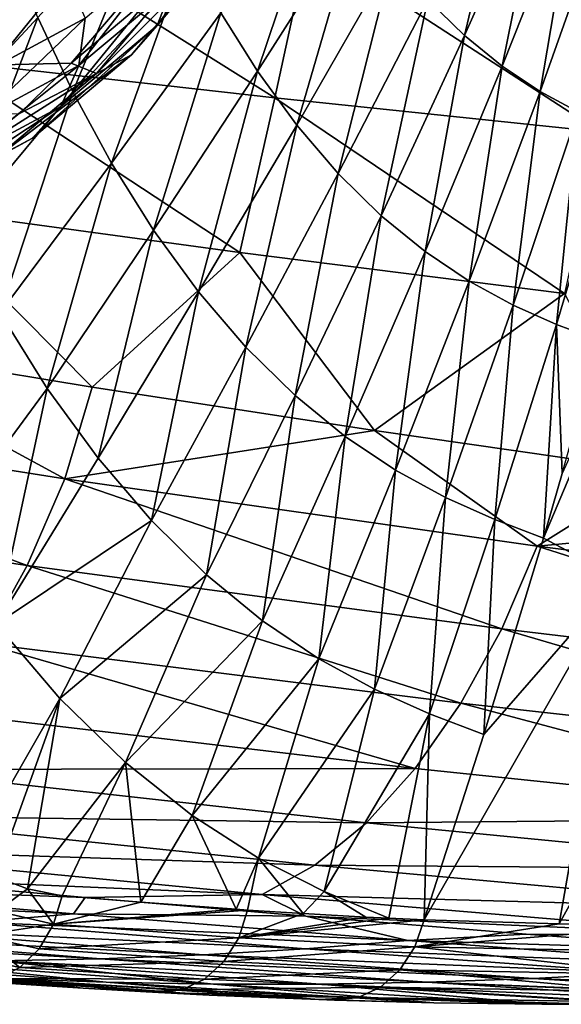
# Model space of a CAD drawing. Header units: metres. Extents: x 26 to 263, y -109 to 109.
# Tile 202 of 256: x 141 to 146, y -96 to -86. Entities that reach past the tile are written whole.
import ezdxf

# ---------------------------------------------------------------- set-up
doc = ezdxf.new("R2010")
doc.units = ezdxf.units.M
doc.layers.add('solid_500750', color=7, linetype='CONTINUOUS')

msp = doc.modelspace()

# ---------------------------------------------------------------- linework, layer by layer
at = {"layer": 'solid_500750'}
for points in [[(145.691452, -84.582001, 46.869965), (144.879333, -86.22065, 47.573528), (145.224991, -86.560371, 47.07938)], [(145.977966, -84.863426, 46.461357), (145.691452, -84.582001, 46.869965), (145.224991, -86.560371, 47.07938)], [(143.939285, -84.931747, 48.915558), (142.936661, -86.346184, 49.825558), (143.280014, -86.895348, 49.337997)], [(144.231705, -85.400307, 48.498421), (143.939285, -84.931747, 48.915558), (143.280014, -86.895348, 49.337997)], [(145.977966, -84.863426, 46.461357), (145.224991, -86.560371, 47.07938), (145.578094, -86.848694, 46.573936)], [(146.270798, -85.102325, 46.043823), (145.977966, -84.863426, 46.461357), (145.578094, -86.848694, 46.573936)], [(142.835907, -85.022903, 27.747726), (112.299622, -85.139938, 5.384217), (111.482887, -86.461159, 6.550637)], [(142.427933, -85.680412, 28.330374), (142.835907, -85.022903, 27.747726), (111.482887, -86.461159, 6.550637)], [(146.270798, -85.102325, 46.043823), (145.578094, -86.848694, 46.573936), (145.933502, -87.086334, 46.063946)], [(146.565674, -85.29924, 45.622974), (146.270798, -85.102325, 46.043823), (145.933502, -87.086334, 46.063946)], [(142.337906, -85.155212, 50.668064), (141.217224, -86.391052, 51.673969), (141.546387, -87.08886, 51.220341)], [(142.622299, -85.762924, 50.269558), (142.337906, -85.155212, 50.668064), (141.546387, -87.08886, 51.220341)], [(142.33931, -86.464958, 30.884378), (142.476059, -86.107704, 31.231939), (143.278229, -85.154213, 30.086342)], [(143.170685, -85.476738, 29.69705), (142.33931, -86.464958, 30.884378), (143.278229, -85.154213, 30.086342)], [(146.565674, -85.29924, 45.622974), (145.933502, -87.086334, 46.063946), (146.287216, -87.278107, 45.554417)], [(144.231705, -85.400307, 48.498421), (143.280014, -86.895348, 49.337997), (143.648865, -87.401321, 48.812099)], [(144.546478, -85.832298, 48.049004), (144.231705, -85.400307, 48.498421), (143.648865, -87.401321, 48.812099)], [(140.683701, -85.412323, 17.293365), (143.441803, -87.144661, 19.61013), (140.379181, -86.799896, 17.70857)], [(140.683701, -85.412323, 17.293365), (143.759705, -85.684631, 19.176031), (143.441803, -87.144661, 19.61013)], [(142.097626, -86.74118, 30.520472), (142.33931, -86.464958, 30.884378), (143.170685, -85.476738, 29.69705)], [(142.951599, -85.726105, 29.300879), (142.097626, -86.74118, 30.520472), (143.170685, -85.476738, 29.69705)], [(141.991623, -86.280083, 28.953482), (142.427933, -85.680412, 28.330374), (111.482887, -86.461159, 6.550637)], [(141.217224, -86.391052, 51.673969), (140.919189, -85.674881, 52.077728), (140.071487, -87.623413, 52.657253)], [(142.622299, -85.762924, 50.269558), (141.546387, -87.08886, 51.220341), (141.908936, -87.758102, 50.714027)], [(141.601364, -86.84211, 32.481152), (141.661041, -86.396645, 32.73637), (142.498779, -85.693275, 31.539942)], [(142.476059, -86.107704, 31.231939), (141.601364, -86.84211, 32.481152), (142.498779, -85.693275, 31.539942)], [(141.767181, -86.917923, 30.16452), (142.097626, -86.74118, 30.520472), (142.951599, -85.726105, 29.300879)], [(142.635605, -85.885666, 28.924284), (141.767181, -86.917923, 30.16452), (142.951599, -85.726105, 29.300879)], [(142.936661, -86.346184, 49.825558), (142.622299, -85.762924, 50.269558), (141.908936, -87.758102, 50.714027)], [(143.759705, -85.684631, 19.176031), (146.498367, -87.463379, 21.526516), (143.441803, -87.144661, 19.61013)], [(143.759705, -85.684631, 19.176031), (146.828674, -85.93634, 21.074917), (146.498367, -87.463379, 21.526516)], [(144.546478, -85.832298, 48.049004), (143.648865, -87.401321, 48.812099), (144.038315, -87.855896, 48.255032)], [(144.879333, -86.22065, 47.573528), (144.546478, -85.832298, 48.049004), (144.038315, -87.855896, 48.255032)], [(142.635605, -85.885666, 28.924284), (141.991623, -86.280083, 28.953482), (141.529678, -86.81823, 29.613211)], [(142.635605, -85.885666, 28.924284), (141.529678, -86.81823, 29.613211), (141.767181, -86.917923, 30.16452)], [(140.772522, -86.874474, 34.005306), (140.993515, -86.275459, 33.80497), (141.483505, -85.997879, 33.10519)], [(141.661041, -86.396645, 32.73637), (140.772522, -86.874474, 34.005306), (141.483505, -85.997879, 33.10519)], [(141.432739, -87.22612, 32.179096), (141.601364, -86.84211, 32.481152), (142.476059, -86.107704, 31.231939)], [(142.33931, -86.464958, 30.884378), (141.432739, -87.22612, 32.179096), (142.476059, -86.107704, 31.231939)], [(144.879333, -86.22065, 47.573528), (144.038315, -87.855896, 48.255032), (144.442276, -88.253342, 47.675335)], [(145.224991, -86.560371, 47.07938), (144.879333, -86.22065, 47.573528), (144.442276, -88.253342, 47.675335)], [(141.991623, -86.280083, 28.953482), (111.482887, -86.461159, 6.550637), (110.562332, -87.555397, 7.865334)], [(141.529678, -86.81823, 29.613211), (141.991623, -86.280083, 28.953482), (110.562332, -87.555397, 7.865334)], [(141.217224, -86.391052, 51.673969), (140.071487, -87.623413, 52.657253), (140.447159, -88.411545, 52.150631)], [(141.546387, -87.08886, 51.220341), (141.217224, -86.391052, 51.673969), (140.447159, -88.411545, 52.150631)], [(140.67363, -87.341019, 33.806076), (140.772522, -86.874474, 34.005306), (141.661041, -86.396645, 32.73637)], [(141.601364, -86.84211, 32.481152), (140.67363, -87.341019, 33.806076), (141.661041, -86.396645, 32.73637)], [(142.936661, -86.346184, 49.825558), (141.908936, -87.758102, 50.714027), (142.30365, -88.387733, 50.157074)], [(143.280014, -86.895348, 49.337997), (142.936661, -86.346184, 49.825558), (142.30365, -88.387733, 50.157074)], [(141.166428, -87.523026, 31.85037), (141.432739, -87.22612, 32.179096), (142.33931, -86.464958, 30.884378)], [(142.097626, -86.74118, 30.520472), (141.166428, -87.523026, 31.85037), (142.33931, -86.464958, 30.884378)], [(145.224991, -86.560371, 47.07938), (144.442276, -88.253342, 47.675335), (144.854538, -88.590508, 47.081596)], [(145.578094, -86.848694, 46.573936), (145.224991, -86.560371, 47.07938), (144.854538, -88.590508, 47.081596)], [(140.820221, -87.712997, 31.516932), (141.166428, -87.523026, 31.85037), (142.097626, -86.74118, 30.520472)], [(141.767181, -86.917923, 30.16452), (140.820221, -87.712997, 31.516932), (142.097626, -86.74118, 30.520472)], [(141.044937, -87.291527, 30.305494), (141.529678, -86.81823, 29.613211), (110.562332, -87.555397, 7.865334)], [(140.379181, -86.799896, 17.70857), (143.1138, -88.597786, 20.055567), (140.059341, -88.180641, 18.130856)], [(140.379181, -86.799896, 17.70857), (143.441803, -87.144661, 19.61013), (143.1138, -88.597786, 20.055567)], [(140.471222, -87.743202, 33.55228), (140.67363, -87.341019, 33.806076), (141.601364, -86.84211, 32.481152)], [(141.432739, -87.22612, 32.179096), (140.471222, -87.743202, 33.55228), (141.601364, -86.84211, 32.481152)], [(141.767181, -86.917923, 30.16452), (141.529678, -86.81823, 29.613211), (141.044937, -87.291527, 30.305494)], [(145.578094, -86.848694, 46.573936), (144.854538, -88.590508, 47.081596), (145.269226, -88.868332, 46.481705)], [(145.933502, -87.086334, 46.063946), (145.578094, -86.848694, 46.573936), (145.269226, -88.868332, 46.481705)], [(141.767181, -86.917923, 30.16452), (141.044937, -87.291527, 30.305494), (140.54039, -87.697052, 31.02606)], [(141.767181, -86.917923, 30.16452), (140.54039, -87.697052, 31.02606), (140.820221, -87.712997, 31.516932)], [(143.280014, -86.895348, 49.337997), (142.30365, -88.387733, 50.157074), (142.726563, -88.9674, 49.555305)], [(143.648865, -87.401321, 48.812099), (143.280014, -86.895348, 49.337997), (142.726563, -88.9674, 49.555305)], [(141.546387, -87.08886, 51.220341), (140.447159, -88.411545, 52.150631), (140.859222, -89.166931, 51.583626)], [(141.908936, -87.758102, 50.714027), (141.546387, -87.08886, 51.220341), (140.859222, -89.166931, 51.583626)], [(143.441803, -87.144661, 19.61013), (146.163467, -88.983459, 21.994001), (143.1138, -88.597786, 20.055567)], [(143.441803, -87.144661, 19.61013), (146.498367, -87.463379, 21.526516), (146.163467, -88.983459, 21.994001)], [(145.933502, -87.086334, 46.063946), (145.269226, -88.868332, 46.481705), (145.681702, -89.092484, 45.881577)], [(146.287216, -87.278107, 45.554417), (145.933502, -87.086334, 46.063946), (145.681702, -89.092484, 45.881577)], [(140.178787, -88.054161, 33.260872), (140.471222, -87.743202, 33.55228), (141.432739, -87.22612, 32.179096)], [(141.166428, -87.523026, 31.85037), (140.178787, -88.054161, 33.260872), (141.432739, -87.22612, 32.179096)], [(146.287216, -87.278107, 45.554417), (145.681702, -89.092484, 45.881577), (146.088882, -89.273796, 45.284721)], [(146.63652, -87.43325, 45.048233), (146.287216, -87.278107, 45.554417), (146.088882, -89.273796, 45.284721)], [(143.648865, -87.401321, 48.812099), (142.726563, -88.9674, 49.555305), (143.172089, -89.487808, 48.916798)], [(144.038315, -87.855896, 48.255032), (143.648865, -87.401321, 48.812099), (143.172089, -89.487808, 48.916798)], [(146.63652, -87.43325, 45.048233), (146.088882, -89.273796, 45.284721), (146.492233, -89.425171, 44.689903)], [(139.815857, -88.253128, 32.951309), (140.178787, -88.054161, 33.260872), (141.166428, -87.523026, 31.85037)], [(140.820221, -87.712997, 31.516932), (139.815857, -88.253128, 32.951309), (141.166428, -87.523026, 31.85037)], [(141.908936, -87.758102, 50.714027), (140.859222, -89.166931, 51.583626), (141.306122, -89.877106, 50.958324)], [(142.30365, -88.387733, 50.157074), (141.908936, -87.758102, 50.714027), (141.306122, -89.877106, 50.958324)], [(144.038315, -87.855896, 48.255032), (143.172089, -89.487808, 48.916798), (143.633377, -89.942459, 48.251259)], [(144.442276, -88.253342, 47.675335), (144.038315, -87.855896, 48.255032), (143.633377, -89.942459, 48.251259)], [(140.059341, -88.180641, 18.130856), (141.727188, -89.862999, 19.839287), (139.074936, -89.426147, 18.157988)], [(140.059341, -88.180641, 18.130856), (143.1138, -88.597786, 20.055567), (141.727188, -89.862999, 19.839287)], [(144.442276, -88.253342, 47.675335), (143.633377, -89.942459, 48.251259), (144.103439, -90.327881, 47.568489)], [(144.854538, -88.590508, 47.081596), (144.442276, -88.253342, 47.675335), (144.103439, -90.327881, 47.568489)], [(142.30365, -88.387733, 50.157074), (141.306122, -89.877106, 50.958324), (141.783325, -90.530418, 50.281128)], [(142.726563, -88.9674, 49.555305), (142.30365, -88.387733, 50.157074), (141.783325, -90.530418, 50.281128)], [(147.190659, -88.386589, 44.032692), (146.142471, -90.674118, 44.772953), (145.966019, -91.282471, 44.809151)], [(147.190659, -88.386589, 44.032692), (145.966019, -91.282471, 44.809151), (146.682907, -91.662018, 43.677166)], [(143.1138, -88.597786, 20.055567), (144.380127, -90.272316, 21.53207), (141.727188, -89.862999, 19.839287)], [(143.1138, -88.597786, 20.055567), (146.163467, -88.983459, 21.994001), (144.380127, -90.272316, 21.53207)], [(144.854538, -88.590508, 47.081596), (144.103439, -90.327881, 47.568489), (144.575699, -90.645218, 46.877579)], [(145.269226, -88.868332, 46.481705), (144.854538, -88.590508, 47.081596), (144.575699, -90.645218, 46.877579)], [(145.269226, -88.868332, 46.481705), (144.575699, -90.645218, 46.877579), (145.045013, -90.901047, 46.185436)], [(145.681702, -89.092484, 45.881577), (145.269226, -88.868332, 46.481705), (145.045013, -90.901047, 46.185436)], [(142.726563, -88.9674, 49.555305), (141.783325, -90.530418, 50.281128), (142.284515, -91.116432, 49.561031)], [(143.172089, -89.487808, 48.916798), (142.726563, -88.9674, 49.555305), (142.284515, -91.116432, 49.561031)], [(146.163467, -88.983459, 21.994001), (147.032806, -90.653931, 23.235765), (144.380127, -90.272316, 21.53207)], [(145.681702, -89.092484, 45.881577), (145.045013, -90.901047, 46.185436), (145.508026, -91.107819, 45.496307)], [(146.088882, -89.273796, 45.284721), (145.681702, -89.092484, 45.881577), (145.508026, -91.107819, 45.496307)], [(141.306122, -89.877106, 50.958324), (140.859222, -89.166931, 51.583626), (140.253128, -91.306549, 51.797665)], [(146.088882, -89.273796, 45.284721), (145.508026, -91.107819, 45.496307), (145.966019, -91.282471, 44.809151)], [(146.142471, -90.674118, 44.772953), (146.088882, -89.273796, 45.284721), (145.966019, -91.282471, 44.809151)], [(146.142471, -90.674118, 44.772953), (146.492233, -89.425171, 44.689903), (146.088882, -89.273796, 45.284721)], [(141.470276, -90.727081, 20.19702), (137.025269, -90.025017, 17.441923), (139.074936, -89.426147, 18.157988)], [(141.470276, -90.727081, 20.19702), (139.074936, -89.426147, 18.157988), (141.727188, -89.862999, 19.839287)], [(143.172089, -89.487808, 48.916798), (142.284515, -91.116432, 49.561031), (142.802063, -91.627914, 48.80896)], [(143.633377, -89.942459, 48.251259), (143.172089, -89.487808, 48.916798), (142.802063, -91.627914, 48.80896)], [(141.306122, -89.877106, 50.958324), (140.253128, -91.306549, 51.797665), (140.824615, -92.091789, 50.990017)], [(141.783325, -90.530418, 50.281128), (141.306122, -89.877106, 50.958324), (140.824615, -92.091789, 50.990017)], [(141.470276, -90.727081, 20.19702), (141.727188, -89.862999, 19.839287), (144.380127, -90.272316, 21.53207)], [(141.117188, -91.538643, 20.660507), (136.648926, -90.874939, 17.945518), (137.025269, -90.025017, 17.441923)], [(141.117188, -91.538643, 20.660507), (137.025269, -90.025017, 17.441923), (141.470276, -90.727081, 20.19702)], [(143.633377, -89.942459, 48.251259), (142.802063, -91.627914, 48.80896), (143.328247, -92.061005, 48.036011)], [(144.103439, -90.327881, 47.568489), (143.633377, -89.942459, 48.251259), (143.328247, -92.061005, 48.036011)], [(145.906738, -91.357635, 22.986607), (141.470276, -90.727081, 20.19702), (144.380127, -90.272316, 21.53207)], [(145.906738, -91.357635, 22.986607), (144.380127, -90.272316, 21.53207), (147.032806, -90.653931, 23.235765)], [(144.103439, -90.327881, 47.568489), (143.328247, -92.061005, 48.036011), (143.855881, -92.417091, 47.252571)], [(144.575699, -90.645218, 46.877579), (144.103439, -90.327881, 47.568489), (143.855881, -92.417091, 47.252571)], [(142.284515, -91.116432, 49.561031), (141.783325, -90.530418, 50.281128), (140.824615, -92.091789, 50.990017)], [(144.575699, -90.645218, 46.877579), (143.855881, -92.417091, 47.252571), (144.379456, -92.703674, 46.466675)], [(145.045013, -90.901047, 46.185436), (144.575699, -90.645218, 46.877579), (144.379456, -92.703674, 46.466675)], [(145.906738, -91.357635, 22.986607), (147.032806, -90.653931, 23.235765), (149.684921, -91.007843, 24.950247)], [(145.574051, -92.13456, 23.414015), (141.117188, -91.538643, 20.660507), (141.470276, -90.727081, 20.19702)], [(145.574051, -92.13456, 23.414015), (141.470276, -90.727081, 20.19702), (145.906738, -91.357635, 22.986607)], [(140.710037, -92.272606, 21.21666), (136.648926, -90.874939, 17.945518), (141.117188, -91.538643, 20.660507)], [(145.045013, -90.901047, 46.185436), (144.379456, -92.703674, 46.466675), (144.895523, -92.934853, 45.683441)], [(145.508026, -91.107819, 45.496307), (145.045013, -90.901047, 46.185436), (144.895523, -92.934853, 45.683441)], [(150.332169, -91.917824, 25.811747), (145.906738, -91.357635, 22.986607), (149.684921, -91.007843, 24.950247)], [(142.284515, -91.116432, 49.561031), (140.824615, -92.091789, 50.990017), (141.424438, -92.789642, 50.124779)], [(142.802063, -91.627914, 48.80896), (142.284515, -91.116432, 49.561031), (141.424438, -92.789642, 50.124779)], [(145.508026, -91.107819, 45.496307), (144.895523, -92.934853, 45.683441), (145.406662, -93.127205, 44.901997)], [(145.966019, -91.282471, 44.809151), (145.508026, -91.107819, 45.496307), (145.406662, -93.127205, 44.901997)], [(146.682907, -91.662018, 43.677166), (145.966019, -91.282471, 44.809151), (145.406662, -93.127205, 44.901997)], [(150.017044, -92.663528, 26.207144), (145.574051, -92.13456, 23.414015), (145.906738, -91.357635, 22.986607)], [(150.017044, -92.663528, 26.207144), (145.906738, -91.357635, 22.986607), (150.332169, -91.917824, 25.811747)], [(145.188934, -92.835266, 23.934401), (140.710037, -92.272606, 21.21666), (141.117188, -91.538643, 20.660507)], [(145.188934, -92.835266, 23.934401), (141.117188, -91.538643, 20.660507), (145.574051, -92.13456, 23.414015)], [(142.802063, -91.627914, 48.80896), (141.424438, -92.789642, 50.124779), (142.042038, -93.390114, 49.21727)], [(143.328247, -92.061005, 48.036011), (142.802063, -91.627914, 48.80896), (142.042038, -93.390114, 49.21727)], [(146.682907, -91.662018, 43.677166), (145.406662, -93.127205, 44.901997), (144.844055, -94.870651, 44.966179)], [(146.682907, -91.662018, 43.677166), (144.844055, -94.870651, 44.966179), (146.112946, -94.90802, 43.15485)], [(146.682907, -91.662018, 43.677166), (146.112946, -94.90802, 43.15485), (147.903336, -91.678391, 41.94529)], [(146.112946, -94.90802, 43.15485), (147.270905, -94.918953, 41.500767), (147.903336, -91.678391, 41.94529)], [(143.328247, -92.061005, 48.036011), (142.042038, -93.390114, 49.21727), (142.666992, -93.888855, 48.283043)], [(143.855881, -92.417091, 47.252571), (143.328247, -92.061005, 48.036011), (142.666992, -93.888855, 48.283043)], [(140.552689, -94.309769, 50.721325), (141.424438, -92.789642, 50.124779), (140.824615, -92.091789, 50.990017)], [(149.652191, -93.333099, 26.694281), (145.188934, -92.835266, 23.934401), (145.574051, -92.13456, 23.414015)], [(149.652191, -93.333099, 26.694281), (145.574051, -92.13456, 23.414015), (150.017044, -92.663528, 26.207144)], [(144.762192, -93.446518, 24.533102), (140.259567, -92.915779, 21.850813), (140.710037, -92.272606, 21.21666)], [(144.762192, -93.446518, 24.533102), (140.710037, -92.272606, 21.21666), (145.188934, -92.835266, 23.934401)], [(143.855881, -92.417091, 47.252571), (142.666992, -93.888855, 48.283043), (143.289978, -94.288971, 47.336571)], [(144.379456, -92.703674, 46.466675), (143.855881, -92.417091, 47.252571), (143.289978, -94.288971, 47.336571)], [(144.379456, -92.703674, 46.466675), (143.289978, -94.288971, 47.336571), (143.904816, -94.603928, 46.388306)], [(144.895523, -92.934853, 45.683441), (144.379456, -92.703674, 46.466675), (143.904816, -94.603928, 46.388306)], [(140.552689, -94.309769, 50.721325), (140.820755, -94.466797, 50.361519), (141.424438, -92.789642, 50.124779)], [(140.820755, -94.466797, 50.361519), (141.119217, -94.579346, 49.971893), (141.424438, -92.789642, 50.124779)], [(141.119217, -94.579346, 49.971893), (142.042038, -93.390114, 49.21727), (141.424438, -92.789642, 50.124779)], [(149.247833, -93.914108, 27.259464), (144.762192, -93.446518, 24.533102), (145.188934, -92.835266, 23.934401)], [(149.247833, -93.914108, 27.259464), (145.188934, -92.835266, 23.934401), (149.652191, -93.333099, 26.694281)], [(139.774765, -93.457336, 22.551041), (140.259567, -92.915779, 21.850813), (144.762192, -93.446518, 24.533102)], [(144.895523, -92.934853, 45.683441), (143.904816, -94.603928, 46.388306), (144.511993, -94.854675, 45.440742)], [(144.895523, -92.934853, 45.683441), (144.511993, -94.854675, 45.440742), (144.844055, -94.870651, 44.966179)], [(145.406662, -93.127205, 44.901997), (144.895523, -92.934853, 45.683441), (144.844055, -94.870651, 44.966179)], [(144.302994, -93.957352, 25.198101), (139.774765, -93.457336, 22.551041), (144.762192, -93.446518, 24.533102)], [(141.119217, -94.579346, 49.971893), (141.446381, -94.643135, 49.555447), (142.042038, -93.390114, 49.21727)], [(141.446381, -94.643135, 49.555447), (142.183258, -94.702698, 48.619431), (142.042038, -93.390114, 49.21727)], [(142.183258, -94.702698, 48.619431), (142.666992, -93.888855, 48.283043), (142.042038, -93.390114, 49.21727)], [(144.302994, -93.957352, 25.198101), (144.762192, -93.446518, 24.533102), (149.247833, -93.914108, 27.259464)], [(139.264084, -93.886543, 23.305141), (139.774765, -93.457336, 22.551041), (144.302994, -93.957352, 25.198101)], [(138.737732, -94.190315, 24.098219), (139.264084, -93.886543, 23.305141), (143.81987, -94.356941, 25.917057)], [(143.81987, -94.356941, 25.917057), (139.264084, -93.886543, 23.305141), (144.302994, -93.957352, 25.198101)], [(142.183258, -94.702698, 48.619431), (143.078598, -94.769974, 47.436157), (142.666992, -93.888855, 48.283043)], [(143.078598, -94.769974, 47.436157), (143.289978, -94.288971, 47.336571), (142.666992, -93.888855, 48.283043)], [(148.812897, -94.395958, 27.891146), (144.302994, -93.957352, 25.198101), (149.247833, -93.914108, 27.259464)], [(143.81987, -94.356941, 25.917057), (144.302994, -93.957352, 25.198101), (148.812897, -94.395958, 27.891146)], [(143.323029, -94.632172, 26.675024), (138.737732, -94.190315, 24.098219), (143.81987, -94.356941, 25.917057)], [(139.582748, -94.473587, 25.649893), (138.737732, -94.190315, 24.098219), (143.323029, -94.632172, 26.675024)], [(143.078598, -94.769974, 47.436157), (143.187012, -94.777786, 47.28928), (143.289978, -94.288971, 47.336571)], [(143.187012, -94.777786, 47.28928), (143.709229, -94.811943, 46.571899), (143.289978, -94.288971, 47.336571)], [(143.709229, -94.811943, 46.571899), (143.904816, -94.603928, 46.388306), (143.289978, -94.288971, 47.336571)], [(143.323029, -94.632172, 26.675024), (143.81987, -94.356941, 25.917057), (148.355637, -94.768196, 28.577389)], [(148.355637, -94.768196, 28.577389), (143.81987, -94.356941, 25.917057), (148.812897, -94.395958, 27.891146)], [(140.837006, -94.788696, 50.181789), (141.119217, -94.579346, 49.971893), (140.820755, -94.466797, 50.361519)], [(137.535156, -94.618103, 28.047314), (138.413971, -94.541245, 26.767181), (141.552399, -94.813858, 28.578608)], [(138.413971, -94.541245, 26.767181), (139.582748, -94.473587, 25.649893), (141.661194, -94.659874, 26.795155)], [(141.552399, -94.813858, 28.578608), (138.413971, -94.541245, 26.767181), (141.661194, -94.659874, 26.795155)], [(141.661194, -94.659874, 26.795155), (139.582748, -94.473587, 25.649893), (143.323029, -94.632172, 26.675024)], [(140.627609, -94.890976, 29.91256), (137.535156, -94.618103, 28.047314), (141.552399, -94.813858, 28.578608)], [(140.837006, -94.788696, 50.181789), (141.365433, -94.911629, 49.504513), (141.119217, -94.579346, 49.971893)], [(141.365433, -94.911629, 49.504513), (141.446381, -94.643135, 49.555447), (141.119217, -94.579346, 49.971893)], [(141.365433, -94.911629, 49.504513), (142.183258, -94.702698, 48.619431), (141.446381, -94.643135, 49.555447)], [(143.734634, -94.836456, 27.953083), (141.661194, -94.659874, 26.795155), (143.323029, -94.632172, 26.675024)], [(147.885559, -95.018539, 29.304152), (143.323029, -94.632172, 26.675024), (148.355637, -94.768196, 28.577389)], [(143.734634, -94.836456, 27.953083), (143.323029, -94.632172, 26.675024), (147.885559, -95.018539, 29.304152)], [(143.709229, -94.811943, 46.571899), (144.296677, -94.845436, 45.746284), (143.904816, -94.603928, 46.388306)], [(144.296677, -94.845436, 45.746284), (144.511993, -94.854675, 45.440742), (143.904816, -94.603928, 46.388306)], [(141.365433, -94.911629, 49.504513), (143.078598, -94.769974, 47.436157), (142.183258, -94.702698, 48.619431)], [(141.552399, -94.813858, 28.578608), (141.661194, -94.659874, 26.795155), (143.734634, -94.836456, 27.953083)], [(140.627609, -94.890976, 29.91256), (141.552399, -94.813858, 28.578608), (144.692108, -95.065033, 30.421751)], [(140.837006, -94.788696, 50.181789), (140.669205, -95.016899, 50.121201), (141.365433, -94.911629, 49.504513)], [(141.365433, -94.911629, 49.504513), (143.187012, -94.777786, 47.28928), (143.078598, -94.769974, 47.436157)], [(141.365433, -94.911629, 49.504513), (143.103302, -95.038246, 47.234699), (143.187012, -94.777786, 47.28928)], [(144.692108, -95.065033, 30.421751), (141.552399, -94.813858, 28.578608), (143.734634, -94.836456, 27.953083)], [(143.103302, -95.038246, 47.234699), (143.709229, -94.811943, 46.571899), (143.187012, -94.777786, 47.28928)], [(143.103302, -95.038246, 47.234699), (144.296677, -94.845436, 45.746284), (143.709229, -94.811943, 46.571899)], [(145.802963, -95.003319, 29.123602), (143.734634, -94.836456, 27.953083), (147.885559, -95.018539, 29.304152)], [(144.692108, -95.065033, 30.421751), (143.734634, -94.836456, 27.953083), (145.802963, -95.003319, 29.123602)], [(139.704483, -94.950882, 31.249729), (140.627609, -94.890976, 29.91256), (143.730042, -95.140923, 31.808725)], [(143.730042, -95.140923, 31.808725), (140.627609, -94.890976, 29.91256), (144.692108, -95.065033, 30.421751)], [(140.669205, -95.016899, 50.121201), (141.229385, -95.142441, 49.407272), (141.365433, -94.911629, 49.504513)], [(141.365433, -94.911629, 49.504513), (141.229385, -95.142441, 49.407272), (143.103302, -95.038246, 47.234699)], [(143.103302, -95.038246, 47.234699), (144.511993, -94.854675, 45.440742), (144.296677, -94.845436, 45.746284)], [(143.103302, -95.038246, 47.234699), (144.844055, -94.870651, 44.966179), (144.511993, -94.854675, 45.440742)], [(143.103302, -95.038246, 47.234699), (144.757553, -95.124397, 44.911278), (144.844055, -94.870651, 44.966179)], [(144.757553, -95.124397, 44.911278), (146.112946, -94.90802, 43.15485), (144.844055, -94.870651, 44.966179)], [(144.757553, -95.124397, 44.911278), (147.270905, -94.918953, 41.500767), (146.112946, -94.90802, 43.15485)], [(144.757553, -95.124397, 44.911278), (147.185318, -95.169418, 41.442013), (147.270905, -94.918953, 41.500767)], [(137.847168, -95.011017, 33.918579), (138.776794, -94.990944, 32.584267), (141.806229, -95.237564, 34.58741)], [(140.839859, -95.256424, 35.975014), (137.847168, -95.011017, 33.918579), (141.806229, -95.237564, 34.58741)], [(138.776794, -94.990944, 32.584267), (139.704483, -94.950882, 31.249729), (142.770569, -95.199287, 33.199467)], [(141.806229, -95.237564, 34.58741), (138.776794, -94.990944, 32.584267), (142.770569, -95.199287, 33.199467)], [(142.770569, -95.199287, 33.199467), (139.704483, -94.950882, 31.249729), (143.730042, -95.140923, 31.808725)], [(140.669205, -95.016899, 50.121201), (140.461838, -95.188072, 50.013447), (141.049286, -95.316818, 49.271629)], [(140.669205, -95.016899, 50.121201), (141.049286, -95.316818, 49.271629), (141.229385, -95.142441, 49.407272)], [(144.692108, -95.065033, 30.421751), (145.802963, -95.003319, 29.123602), (147.866104, -95.160446, 30.306635)], [(147.866104, -95.160446, 30.306635), (145.802963, -95.003319, 29.123602), (147.885559, -95.018539, 29.304152)], [(141.229385, -95.142441, 49.407272), (142.963943, -95.261124, 47.140583), (143.103302, -95.038246, 47.234699)], [(143.103302, -95.038246, 47.234699), (142.963943, -95.261124, 47.140583), (144.757553, -95.124397, 44.911278)], [(143.730042, -95.140923, 31.808725), (144.692108, -95.065033, 30.421751), (147.84581, -95.297768, 32.305157)], [(147.84581, -95.297768, 32.305157), (144.692108, -95.065033, 30.421751), (147.866104, -95.160446, 30.306635)], [(140.461838, -95.188072, 50.013447), (140.839783, -95.420593, 49.108601), (141.049286, -95.316818, 49.271629)], [(141.229385, -95.142441, 49.407272), (141.049286, -95.316818, 49.271629), (142.963943, -95.261124, 47.140583)], [(141.806229, -95.237564, 34.58741), (142.770569, -95.199287, 33.199467), (145.869873, -95.422287, 35.189365)], [(142.770569, -95.199287, 33.199467), (143.730042, -95.140923, 31.808725), (146.861115, -95.368561, 33.748573)], [(145.869873, -95.422287, 35.189365), (142.770569, -95.199287, 33.199467), (146.861115, -95.368561, 33.748573)], [(142.963943, -95.261124, 47.140583), (144.618011, -95.340645, 44.818283), (144.757553, -95.124397, 44.911278)], [(146.861115, -95.368561, 33.748573), (143.730042, -95.140923, 31.808725), (147.84581, -95.297768, 32.305157)], [(144.757553, -95.124397, 44.911278), (144.618011, -95.340645, 44.818283), (147.048309, -95.38279, 41.346069)], [(144.757553, -95.124397, 44.911278), (147.048309, -95.38279, 41.346069), (147.185318, -95.169418, 41.442013)], [(141.643936, -95.511261, 47.622379), (140.617874, -95.445358, 48.931435), (138.343353, -95.273544, 47.067127)], [(141.643936, -95.511261, 47.622379), (138.343353, -95.273544, 47.067127), (138.81662, -95.297127, 45.200687)], [(141.643936, -95.511261, 47.622379), (138.81662, -95.297127, 45.200687), (139.835037, -95.367935, 43.780647)], [(141.859039, -95.456841, 40.927006), (138.895981, -95.23732, 38.743568), (139.869339, -95.256348, 37.360901)], [(140.850845, -95.42189, 42.356781), (138.895981, -95.23732, 38.743568), (141.859039, -95.456841, 40.927006)], [(142.866058, -95.473969, 39.495621), (139.869339, -95.256348, 37.360901), (140.839859, -95.256424, 35.975014)], [(141.859039, -95.456841, 40.927006), (139.869339, -95.256348, 37.360901), (142.866058, -95.473969, 39.495621)], [(140.839859, -95.256424, 35.975014), (141.806229, -95.237564, 34.58741), (144.871048, -95.457062, 36.62553)], [(143.870438, -95.474045, 38.061382), (140.839859, -95.256424, 35.975014), (144.871048, -95.457062, 36.62553)], [(142.866058, -95.473969, 39.495621), (140.839859, -95.256424, 35.975014), (143.870438, -95.474045, 38.061382)], [(141.049286, -95.316818, 49.271629), (142.781326, -95.428894, 47.012264), (142.963943, -95.261124, 47.140583)], [(144.871048, -95.457062, 36.62553), (141.806229, -95.237564, 34.58741), (145.869873, -95.422287, 35.189365)], [(142.963943, -95.261124, 47.140583), (142.781326, -95.428894, 47.012264), (144.618011, -95.340645, 44.818283)], [(142.826218, -95.576775, 46.041836), (139.835037, -95.367935, 43.780647), (140.850845, -95.42189, 42.356781)], [(141.643936, -95.511261, 47.622379), (139.835037, -95.367935, 43.780647), (142.826218, -95.576775, 46.041836)], [(141.049286, -95.316818, 49.271629), (140.839783, -95.420593, 49.108601), (142.781326, -95.428894, 47.012264)], [(142.781326, -95.428894, 47.012264), (144.436234, -95.503326, 44.694435), (144.618011, -95.340645, 44.818283)], [(144.618011, -95.340645, 44.818283), (144.436234, -95.503326, 44.694435), (146.86937, -95.543396, 41.220776)], [(144.618011, -95.340645, 44.818283), (146.86937, -95.543396, 41.220776), (147.048309, -95.38279, 41.346069)], [(145.869873, -95.422287, 35.189365), (146.861115, -95.368561, 33.748573), (150.045593, -95.575294, 35.729733)], [(140.839783, -95.420593, 49.108601), (140.617874, -95.445358, 48.931435), (141.643936, -95.511261, 47.622379)], [(140.839783, -95.420593, 49.108601), (141.643936, -95.511261, 47.622379), (142.235992, -95.546051, 46.84177)], [(140.839783, -95.420593, 49.108601), (142.235992, -95.546051, 46.84177), (142.569702, -95.528465, 46.859749)], [(140.839783, -95.420593, 49.108601), (142.569702, -95.528465, 46.859749), (142.781326, -95.428894, 47.012264)], [(143.856033, -95.619484, 44.600735), (140.850845, -95.42189, 42.356781), (141.859039, -95.456841, 40.927006)], [(142.826218, -95.576775, 46.041836), (140.850845, -95.42189, 42.356781), (143.856033, -95.619484, 44.600735)], [(144.936066, -95.648842, 43.065922), (141.859039, -95.456841, 40.927006), (142.866058, -95.473969, 39.495621)], [(143.856033, -95.619484, 44.600735), (141.859039, -95.456841, 40.927006), (144.936066, -95.648842, 43.065922)], [(142.781326, -95.428894, 47.012264), (142.569702, -95.528465, 46.859749), (144.436234, -95.503326, 44.694435)], [(145.950378, -95.662209, 41.620255), (142.866058, -95.473969, 39.495621), (143.870438, -95.474045, 38.061382)], [(144.936066, -95.648842, 43.065922), (142.866058, -95.473969, 39.495621), (145.950378, -95.662209, 41.620255)], [(143.870438, -95.474045, 38.061382), (144.871048, -95.457062, 36.62553), (147.93924, -95.648895, 38.776958)], [(146.927338, -95.662224, 40.225002), (143.870438, -95.474045, 38.061382), (147.93924, -95.648895, 38.776958)], [(145.950378, -95.662209, 41.620255), (143.870438, -95.474045, 38.061382), (146.927338, -95.662224, 40.225002)], [(144.871048, -95.457062, 36.62553), (145.869873, -95.422287, 35.189365), (149.021576, -95.619247, 37.223522)], [(144.871048, -95.457062, 36.62553), (149.021576, -95.619247, 37.223522), (148.869644, -95.62439, 37.441887)], [(147.93924, -95.648895, 38.776958), (144.871048, -95.457062, 36.62553), (148.869644, -95.62439, 37.441887)], [(145.869873, -95.422287, 35.189365), (150.045593, -95.575294, 35.729733), (149.021576, -95.619247, 37.223522)], [(142.349945, -95.552322, 46.688999), (141.643936, -95.511261, 47.622379), (142.826218, -95.576775, 46.041836)], [(142.349945, -95.552322, 46.688999), (142.235992, -95.546051, 46.84177), (141.643936, -95.511261, 47.622379)], [(142.569702, -95.528465, 46.859749), (142.235992, -95.546051, 46.84177), (142.349945, -95.552322, 46.688999)], [(142.569702, -95.528465, 46.859749), (142.349945, -95.552322, 46.688999), (144.225815, -95.600327, 44.549004)], [(144.225815, -95.600327, 44.549004), (142.349945, -95.552322, 46.688999), (142.826218, -95.576775, 46.041836)], [(142.569702, -95.528465, 46.859749), (144.225815, -95.600327, 44.549004), (144.436234, -95.503326, 44.694435)], [(144.225815, -95.600327, 44.549004), (142.826218, -95.576775, 46.041836), (143.856033, -95.619484, 44.600735)], [(144.436234, -95.503326, 44.694435), (144.225815, -95.600327, 44.549004), (146.661667, -95.639412, 41.07534)], [(144.436234, -95.503326, 44.694435), (146.661667, -95.639412, 41.07534), (146.86937, -95.543396, 41.220776)], [(144.225815, -95.600327, 44.549004), (143.856033, -95.619484, 44.600735), (144.002502, -95.62439, 44.392876)], [(144.002502, -95.62439, 44.392876), (143.856033, -95.619484, 44.600735), (144.936066, -95.648842, 43.065922)], [(144.225815, -95.600327, 44.549004), (144.002502, -95.62439, 44.392876), (144.936066, -95.648842, 43.065922)], [(144.225815, -95.600327, 44.549004), (145.950378, -95.662209, 41.620255), (146.441055, -95.663788, 40.91972)], [(144.225815, -95.600327, 44.549004), (144.936066, -95.648842, 43.065922), (145.950378, -95.662209, 41.620255)], [(144.225815, -95.600327, 44.549004), (146.441055, -95.663788, 40.91972), (146.661667, -95.639412, 41.07534)], [(146.441055, -95.663788, 40.91972), (145.950378, -95.662209, 41.620255), (146.927338, -95.662224, 40.225002)]]:
    msp.add_3dface(points, dxfattribs=at)

doc.saveas('drawing.dxf')
